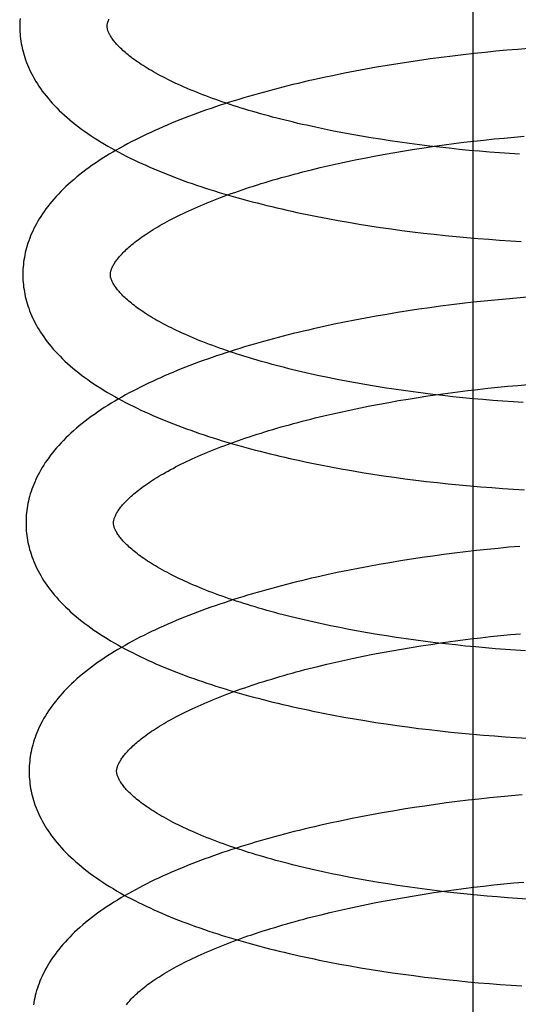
# Model space of a CAD drawing. Header units: inches. Extents: x 0 to 204, y 0 to 132.
# Tile 71 of 112: x 116.542 to 116.656, y 48.346 to 48.571. Entities that reach past the tile are written whole.
import ezdxf

# ---------------------------------------------------------------- set-up
doc = ezdxf.new("R2010")
doc.units = ezdxf.units.IN
doc.header["$LTSCALE"] = 11.243375
doc.header["$MEASUREMENT"] = 0
doc.linetypes.add('HIDDEN', pattern=[0.2, 0.1, -0.1])
doc.layers.add('DEFAULT_2', color=8, linetype='HIDDEN')

msp = doc.modelspace()

# ---------------------------------------------------------------- linework, layer by layer
at = {"layer": 'DEFAULT_2', "color": 8, "linetype": 'HIDDEN'}
for p, q in [((116.64604, 48.03959), (116.64604, 48.60209)), ((116.6413, 48.56252), (116.6388, 48.56221)), ((116.64379, 48.56282), (116.6413, 48.56252)), ((116.64629, 48.5631), (116.64379, 48.56282)), ((116.64879, 48.56336), (116.64629, 48.5631)), ((116.65128, 48.56361), (116.64879, 48.56336)), ((116.65377, 48.56384), (116.65128, 48.56361)), ((116.65626, 48.56405), (116.65377, 48.56384)), ((116.65874, 48.56424), (116.65626, 48.56405)), ((116.62641, 48.56038), (116.62396, 48.55996)), ((116.62887, 48.56078), (116.62641, 48.56038)), ((116.63134, 48.56116), (116.62887, 48.56078)), ((116.63382, 48.56153), (116.63134, 48.56116)), ((116.63631, 48.56188), (116.63382, 48.56153)), ((116.6388, 48.56221), (116.63631, 48.56188)), ((116.61428, 48.55811), (116.61189, 48.55761)), ((116.61667, 48.5586), (116.61428, 48.55811)), ((116.61909, 48.55907), (116.61667, 48.5586)), ((116.62151, 48.55952), (116.61909, 48.55907)), ((116.62396, 48.55996), (116.62151, 48.55952)), ((116.61189, 48.55761), (116.60953, 48.55708)), ((116.61413, 48.54538), (116.61206, 48.5458)), ((116.61624, 48.54497), (116.61413, 48.54538)), ((116.61836, 48.54458), (116.61624, 48.54497)), ((116.62051, 48.5442), (116.61836, 48.54458)), ((116.62268, 48.54383), (116.62051, 48.5442)), ((116.62487, 48.54348), (116.62268, 48.54383)), ((116.62708, 48.54314), (116.62487, 48.54348)), ((116.6293, 48.54282), (116.62708, 48.54314)), ((116.63154, 48.54251), (116.6293, 48.54282)), ((116.63379, 48.54221), (116.63154, 48.54251)), ((116.63605, 48.54193), (116.63379, 48.54221)), ((116.63713, 48.54189), (116.6394, 48.5422)), ((116.6394, 48.5422), (116.64168, 48.5425)), ((116.64168, 48.5425), (116.64396, 48.54279)), ((116.64396, 48.54279), (116.64625, 48.54306)), ((116.64625, 48.54306), (116.64853, 48.54332)), ((116.64853, 48.54332), (116.65083, 48.54356)), ((116.65083, 48.54356), (116.65312, 48.54378)), ((116.65312, 48.54378), (116.6554, 48.54399)), ((116.6554, 48.54399), (116.65769, 48.54419)), ((116.62378, 48.53969), (116.62596, 48.54009)), ((116.62596, 48.54009), (116.62817, 48.54048)), ((116.62817, 48.54048), (116.63039, 48.54085)), ((116.63039, 48.54085), (116.63263, 48.54121)), ((116.63263, 48.54121), (116.63487, 48.54156)), ((116.63487, 48.54156), (116.63713, 48.54189)), ((116.63833, 48.54167), (116.63605, 48.54193)), ((116.64061, 48.54142), (116.63833, 48.54167)), ((116.64289, 48.54118), (116.64061, 48.54142)), ((116.64518, 48.54096), (116.64289, 48.54118)), ((116.64748, 48.54076), (116.64518, 48.54096)), ((116.64978, 48.54057), (116.64748, 48.54076)), ((116.65207, 48.54039), (116.64978, 48.54057)), ((116.65437, 48.54023), (116.65207, 48.54039)), ((116.65666, 48.54009), (116.65437, 48.54023)), ((116.61315, 48.53749), (116.61523, 48.53795)), ((116.61523, 48.53795), (116.61733, 48.53841)), ((116.61733, 48.53841), (116.61946, 48.53885)), ((116.61946, 48.53885), (116.62161, 48.53928)), ((116.62161, 48.53928), (116.62378, 48.53969)), ((116.60908, 48.53652), (116.6111, 48.53701)), ((116.6111, 48.53701), (116.61315, 48.53749)), ((116.6128, 48.52536), (116.61518, 48.52492)), ((116.61518, 48.52492), (116.61758, 48.5245)), ((116.61758, 48.5245), (116.61999, 48.52409)), ((116.61999, 48.52409), (116.62241, 48.52371)), ((116.62241, 48.52371), (116.62485, 48.52334)), ((116.62485, 48.52334), (116.6273, 48.52299)), ((116.6273, 48.52299), (116.62976, 48.52266)), ((116.62976, 48.52266), (116.63223, 48.52234)), ((116.63223, 48.52234), (116.6347, 48.52204)), ((116.6347, 48.52204), (116.63718, 48.52176)), ((116.63718, 48.52176), (116.63967, 48.5215)), ((116.63967, 48.5215), (116.64215, 48.52125)), ((116.64215, 48.52125), (116.64464, 48.52102)), ((116.64464, 48.52102), (116.64713, 48.52081)), ((116.64713, 48.52081), (116.64962, 48.52061)), ((116.64962, 48.52061), (116.65211, 48.52043)), ((116.65211, 48.52043), (116.65459, 48.52027)), ((116.65459, 48.52027), (116.65706, 48.52012)), ((116.64606, 48.5062), (116.64357, 48.50592)), ((116.64854, 48.50647), (116.64606, 48.5062)), ((116.65102, 48.50672), (116.64854, 48.50647)), ((116.6535, 48.50696), (116.65102, 48.50672)), ((116.65597, 48.50717), (116.6535, 48.50696)), ((116.65844, 48.50737), (116.65597, 48.50717)), ((116.62875, 48.50385), (116.62631, 48.50345)), ((116.63121, 48.50424), (116.62875, 48.50385)), ((116.63367, 48.50461), (116.63121, 48.50424)), ((116.63614, 48.50496), (116.63367, 48.50461)), ((116.63861, 48.5053), (116.63614, 48.50496)), ((116.64109, 48.50562), (116.63861, 48.5053)), ((116.64357, 48.50592), (116.64109, 48.50562)), ((116.61665, 48.50166), (116.61427, 48.50117)), ((116.61904, 48.50213), (116.61665, 48.50166)), ((116.62145, 48.50259), (116.61904, 48.50213)), ((116.62387, 48.50303), (116.62145, 48.50259)), ((116.62631, 48.50345), (116.62387, 48.50303)), ((116.61191, 48.50066), (116.60956, 48.50014)), ((116.61427, 48.50117), (116.61191, 48.50066)), ((116.61495, 48.48857), (116.61287, 48.48899)), ((116.61705, 48.48816), (116.61495, 48.48857)), ((116.61918, 48.48777), (116.61705, 48.48816)), ((116.62133, 48.48739), (116.61918, 48.48777)), ((116.6235, 48.48702), (116.62133, 48.48739)), ((116.62569, 48.48667), (116.6235, 48.48702)), ((116.62789, 48.48633), (116.62569, 48.48667)), ((116.63012, 48.48601), (116.62789, 48.48633)), ((116.63236, 48.4857), (116.63012, 48.48601)), ((116.64026, 48.48543), (116.64253, 48.48573)), ((116.64253, 48.48573), (116.64482, 48.48602)), ((116.64482, 48.48602), (116.6471, 48.48629)), ((116.6471, 48.48629), (116.64939, 48.48654)), ((116.64939, 48.48654), (116.65168, 48.48678)), ((116.65168, 48.48678), (116.65397, 48.487)), ((116.65397, 48.487), (116.65626, 48.48721)), ((116.65626, 48.48721), (116.65854, 48.48741)), ((116.62682, 48.48332), (116.62902, 48.48371)), ((116.62902, 48.48371), (116.63124, 48.48408)), ((116.63124, 48.48408), (116.63348, 48.48444)), ((116.63461, 48.48541), (116.63236, 48.4857)), ((116.63348, 48.48444), (116.63573, 48.48479)), ((116.63687, 48.48513), (116.63461, 48.48541)), ((116.63573, 48.48479), (116.63799, 48.48512)), ((116.63914, 48.48487), (116.63687, 48.48513)), ((116.63799, 48.48512), (116.64026, 48.48543)), ((116.64142, 48.48462), (116.63914, 48.48487)), ((116.6437, 48.48438), (116.64142, 48.48462)), ((116.64599, 48.48416), (116.6437, 48.48438)), ((116.64829, 48.48396), (116.64599, 48.48416)), ((116.65058, 48.48377), (116.64829, 48.48396)), ((116.65288, 48.48359), (116.65058, 48.48377)), ((116.65517, 48.48344), (116.65288, 48.48359)), ((116.61608, 48.48119), (116.61818, 48.48164)), ((116.61818, 48.48164), (116.62031, 48.48208)), ((116.62031, 48.48208), (116.62246, 48.48251)), ((116.62246, 48.48251), (116.62463, 48.48292)), ((116.62463, 48.48292), (116.62682, 48.48332)), ((116.65746, 48.48329), (116.65517, 48.48344)), ((116.60992, 48.47976), (116.61195, 48.48025)), ((116.61195, 48.48025), (116.614, 48.48072)), ((116.614, 48.48072), (116.61608, 48.48119)), ((116.6135, 48.46857), (116.61588, 48.46813)), ((116.61588, 48.46813), (116.61828, 48.46771)), ((116.61828, 48.46771), (116.6207, 48.46731)), ((116.6207, 48.46731), (116.62312, 48.46692)), ((116.62312, 48.46692), (116.62556, 48.46655)), ((116.62556, 48.46655), (116.62801, 48.4662)), ((116.62801, 48.4662), (116.63047, 48.46587)), ((116.63047, 48.46587), (116.63294, 48.46555)), ((116.63294, 48.46555), (116.63541, 48.46525)), ((116.63541, 48.46525), (116.63789, 48.46497)), ((116.63789, 48.46497), (116.64038, 48.46471)), ((116.64038, 48.46471), (116.64286, 48.46446)), ((116.64286, 48.46446), (116.64535, 48.46423)), ((116.64535, 48.46423), (116.64784, 48.46402)), ((116.64784, 48.46402), (116.65033, 48.46382)), ((116.65033, 48.46382), (116.65281, 48.46364)), ((116.65281, 48.46364), (116.6553, 48.46348)), ((116.6553, 48.46348), (116.65777, 48.46333)), ((116.65175, 48.44993), (116.64927, 48.44968)), ((116.65423, 48.45017), (116.65175, 48.44993)), ((116.65671, 48.45038), (116.65423, 48.45017)), ((116.63194, 48.44745), (116.62948, 48.44706)), ((116.6344, 48.44782), (116.63194, 48.44745)), ((116.63687, 48.44817), (116.6344, 48.44782)), ((116.63935, 48.44851), (116.63687, 48.44817)), ((116.64182, 48.44883), (116.63935, 48.44851)), ((116.64431, 48.44913), (116.64182, 48.44883)), ((116.64679, 48.44941), (116.64431, 48.44913)), ((116.64927, 48.44968), (116.64679, 48.44941)), ((116.61977, 48.44534), (116.61738, 48.44487)), ((116.62218, 48.4458), (116.61977, 48.44534)), ((116.6246, 48.44624), (116.62218, 48.4458)), ((116.62704, 48.44666), (116.6246, 48.44624)), ((116.62948, 48.44706), (116.62704, 48.44666)), ((116.61264, 48.44387), (116.6103, 48.44335)), ((116.615, 48.44438), (116.61264, 48.44387)), ((116.61738, 48.44487), (116.615, 48.44438)), ((116.61555, 48.4318), (116.61347, 48.43222)), ((116.61765, 48.43139), (116.61555, 48.4318)), ((116.61978, 48.431), (116.61765, 48.43139)), ((116.62192, 48.43062), (116.61978, 48.431)), ((116.62409, 48.43025), (116.62192, 48.43062)), ((116.62628, 48.4299), (116.62409, 48.43025)), ((116.62849, 48.42956), (116.62628, 48.4299)), ((116.63071, 48.42924), (116.62849, 48.42956)), ((116.64546, 48.42921), (116.64774, 48.42948)), ((116.64774, 48.42948), (116.65003, 48.42974)), ((116.65003, 48.42974), (116.65233, 48.42998)), ((116.65233, 48.42998), (116.65462, 48.43021)), ((116.65462, 48.43021), (116.65691, 48.43042)), ((116.62966, 48.42691), (116.63188, 48.42728)), ((116.63295, 48.42893), (116.63071, 48.42924)), ((116.63188, 48.42728), (116.63412, 48.42764)), ((116.6352, 48.42863), (116.63295, 48.42893)), ((116.63412, 48.42764), (116.63637, 48.42798)), ((116.63746, 48.42835), (116.6352, 48.42863)), ((116.63637, 48.42798), (116.63863, 48.42831)), ((116.63973, 48.42809), (116.63746, 48.42835)), ((116.63863, 48.42831), (116.6409, 48.42863)), ((116.64201, 48.42784), (116.63973, 48.42809)), ((116.6409, 48.42863), (116.64317, 48.42893)), ((116.6443, 48.4276), (116.64201, 48.42784)), ((116.64317, 48.42893), (116.64546, 48.42921)), ((116.64659, 48.42738), (116.6443, 48.4276)), ((116.64889, 48.42718), (116.64659, 48.42738)), ((116.61881, 48.42483), (116.62094, 48.42527)), ((116.62094, 48.42527), (116.62309, 48.4257)), ((116.62309, 48.4257), (116.62526, 48.42612)), ((116.62526, 48.42612), (116.62745, 48.42652)), ((116.62745, 48.42652), (116.62966, 48.42691)), ((116.65118, 48.42699), (116.64889, 48.42718)), ((116.65348, 48.42681), (116.65118, 48.42699)), ((116.65577, 48.42665), (116.65348, 48.42681)), ((116.65806, 48.42651), (116.65577, 48.42665)), ((116.61056, 48.42294), (116.61258, 48.42344)), ((116.61258, 48.42344), (116.61463, 48.42391)), ((116.61463, 48.42391), (116.61671, 48.42438)), ((116.61671, 48.42438), (116.61881, 48.42483)), ((116.61414, 48.41179), (116.61652, 48.41135)), ((116.61652, 48.41135), (116.61891, 48.41093)), ((116.61891, 48.41093), (116.62132, 48.41053)), ((116.62132, 48.41053), (116.62374, 48.41014)), ((116.62374, 48.41014), (116.62618, 48.40978)), ((116.62618, 48.40978), (116.62863, 48.40942)), ((116.62863, 48.40942), (116.63108, 48.40909)), ((116.63108, 48.40909), (116.63355, 48.40877)), ((116.63355, 48.40877), (116.63602, 48.40847)), ((116.63602, 48.40847), (116.6385, 48.40819)), ((116.6385, 48.40819), (116.64098, 48.40793)), ((116.64098, 48.40793), (116.64347, 48.40768)), ((116.64347, 48.40768), (116.64595, 48.40745)), ((116.64595, 48.40745), (116.64844, 48.40723)), ((116.64844, 48.40723), (116.65092, 48.40704)), ((116.65092, 48.40704), (116.65341, 48.40686)), ((116.65341, 48.40686), (116.65589, 48.40669)), ((116.65589, 48.40669), (116.65836, 48.40655)), ((116.6573, 48.39358), (116.65483, 48.39336)), ((116.63748, 48.39137), (116.63502, 48.39101)), ((116.63996, 48.3917), (116.63748, 48.39137)), ((116.64243, 48.39202), (116.63996, 48.3917)), ((116.64491, 48.39232), (116.64243, 48.39202)), ((116.64739, 48.39261), (116.64491, 48.39232)), ((116.64987, 48.39288), (116.64739, 48.39261)), ((116.65235, 48.39313), (116.64987, 48.39288)), ((116.65483, 48.39336), (116.65235, 48.39313)), ((116.62281, 48.38899), (116.6204, 48.38853)), ((116.62523, 48.38943), (116.62281, 48.38899)), ((116.62766, 48.38985), (116.62523, 48.38943)), ((116.6301, 48.39025), (116.62766, 48.38985)), ((116.63255, 48.39064), (116.6301, 48.39025)), ((116.63502, 48.39101), (116.63255, 48.39064)), ((116.61327, 48.38706), (116.61093, 48.38654)), ((116.61563, 48.38757), (116.61327, 48.38706)), ((116.61801, 48.38806), (116.61563, 48.38757)), ((116.6204, 48.38853), (116.61801, 48.38806)), ((116.61582, 48.3751), (116.61374, 48.37552)), ((116.61793, 48.37469), (116.61582, 48.3751)), ((116.62006, 48.37429), (116.61793, 48.37469)), ((116.62221, 48.3739), (116.62006, 48.37429)), ((116.62439, 48.37353), (116.62221, 48.3739)), ((116.62658, 48.37318), (116.62439, 48.37353)), ((116.6288, 48.37283), (116.62658, 48.37318)), ((116.65075, 48.37295), (116.65305, 48.37319)), ((116.65305, 48.37319), (116.65534, 48.37341)), ((116.65534, 48.37341), (116.65763, 48.37362)), ((116.63103, 48.37251), (116.6288, 48.37283)), ((116.63327, 48.37219), (116.63103, 48.37251)), ((116.63553, 48.37189), (116.63327, 48.37219)), ((116.63484, 48.37085), (116.63709, 48.37119)), ((116.6378, 48.37161), (116.63553, 48.37189)), ((116.63709, 48.37119), (116.63935, 48.37152)), ((116.64008, 48.37134), (116.6378, 48.37161)), ((116.63935, 48.37152), (116.64162, 48.37184)), ((116.64237, 48.37109), (116.64008, 48.37134)), ((116.64162, 48.37184), (116.64389, 48.37214)), ((116.64466, 48.37085), (116.64237, 48.37109)), ((116.64389, 48.37214), (116.64618, 48.37242)), ((116.64618, 48.37242), (116.64846, 48.37269)), ((116.64846, 48.37269), (116.65075, 48.37295)), ((116.62166, 48.36848), (116.62381, 48.36891)), ((116.62381, 48.36891), (116.62598, 48.36933)), ((116.62598, 48.36933), (116.62817, 48.36973)), ((116.62817, 48.36973), (116.63038, 48.37011)), ((116.63038, 48.37011), (116.6326, 48.37049)), ((116.6326, 48.37049), (116.63484, 48.37085)), ((116.64696, 48.37062), (116.64466, 48.37085)), ((116.64927, 48.37041), (116.64696, 48.37062)), ((116.65158, 48.37022), (116.64927, 48.37041)), ((116.65388, 48.37004), (116.65158, 48.37022)), ((116.65619, 48.36988), (116.65388, 48.37004)), ((116.65849, 48.36973), (116.65619, 48.36988)), ((116.61128, 48.36615), (116.6133, 48.36664)), ((116.6133, 48.36664), (116.61536, 48.36712)), ((116.61536, 48.36712), (116.61743, 48.36759)), ((116.61743, 48.36759), (116.61954, 48.36804)), ((116.61954, 48.36804), (116.62166, 48.36848)), ((116.61321, 48.35532), (116.61557, 48.35487)), ((116.61557, 48.35487), (116.61794, 48.35444)), ((116.61794, 48.35444), (116.62033, 48.35402)), ((116.62033, 48.35402), (116.62274, 48.35363)), ((116.62274, 48.35363), (116.62516, 48.35325)), ((116.62516, 48.35325), (116.62759, 48.35288)), ((116.62759, 48.35288), (116.63003, 48.35254)), ((116.63003, 48.35254), (116.63248, 48.35221)), ((116.63248, 48.35221), (116.63494, 48.3519)), ((116.63494, 48.3519), (116.6374, 48.35161)), ((116.6374, 48.35161), (116.63987, 48.35133)), ((116.63987, 48.35133), (116.64234, 48.35107)), ((116.64234, 48.35107), (116.64482, 48.35083)), ((116.64482, 48.35083), (116.6473, 48.3506)), ((116.6473, 48.3506), (116.64978, 48.35039)), ((116.64978, 48.35039), (116.65225, 48.3502)), ((116.65225, 48.3502), (116.65473, 48.35003)), ((116.65473, 48.35003), (116.65719, 48.34987))]:
    msp.add_line(p, q, dxfattribs=at)
for points in [[(116.54247, 48.5711), (116.54243, 48.57056), (116.54241, 48.57003), (116.5424, 48.56949), (116.5424, 48.56904)], [(116.5624, 48.5693), (116.5624, 48.5694), (116.5624, 48.56952), (116.56241, 48.56964), (116.56243, 48.56976), (116.56245, 48.56989), (116.56248, 48.57002), (116.56252, 48.57016), (116.56256, 48.57031), (116.56261, 48.57046), (116.56267, 48.57062), (116.56274, 48.57078), (116.56281, 48.57096)], [(116.61206, 48.5458), (116.61001, 48.54623), (116.60899, 48.54645), (116.60799, 48.54668), (116.60699, 48.5469), (116.606, 48.54713), (116.60501, 48.54737), (116.60404, 48.5476), (116.60307, 48.54784), (116.60211, 48.54808), (116.60116, 48.54832), (116.60022, 48.54857), (116.59929, 48.54882), (116.59837, 48.54907), (116.59745, 48.54933), (116.59655, 48.54958), (116.59566, 48.54984), (116.59477, 48.5501), (116.5939, 48.55037), (116.59303, 48.55063), (116.59218, 48.5509), (116.59133, 48.55117), (116.5905, 48.55144), (116.58968, 48.55172), (116.58886, 48.55199), (116.58806, 48.55227), (116.58727, 48.55255), (116.5865, 48.55283), (116.58573, 48.55311), (116.58497, 48.5534), (116.58423, 48.55368), (116.5835, 48.55397), (116.58278, 48.55425), (116.58208, 48.55454), (116.58138, 48.55483), (116.5807, 48.55512), (116.58003, 48.55541), (116.57937, 48.5557), (116.57873, 48.55599), (116.5781, 48.55628), (116.57748, 48.55657), (116.57687, 48.55687), (116.57628, 48.55716), (116.5757, 48.55745), (116.57513, 48.55774), (116.57458, 48.55803), (116.57403, 48.55832), (116.57351, 48.55861), (116.57299, 48.5589), (116.57249, 48.55919), (116.57201, 48.55948), (116.57153, 48.55976), (116.57107, 48.56005), (116.57063, 48.56033), (116.57019, 48.56061), (116.56977, 48.56089), (116.56936, 48.56117), (116.56896, 48.56145), (116.56858, 48.56172), (116.56821, 48.56199), (116.56786, 48.56226), (116.56751, 48.56253), (116.56719, 48.56279), (116.56687, 48.56305), (116.56656, 48.56331), (116.56627, 48.56356), (116.56599, 48.56381), (116.56572, 48.56406), (116.56547, 48.56431), (116.56522, 48.56455), (116.56499, 48.56478), (116.56477, 48.56502), (116.56456, 48.56524), (116.56436, 48.56547), (116.56418, 48.56569), (116.564, 48.5659), (116.56384, 48.56611), (116.56368, 48.56632), (116.56354, 48.56652), (116.5634, 48.56672), (116.56327, 48.56692), (116.56315, 48.56711), (116.56305, 48.5673), (116.56295, 48.56748), (116.56286, 48.56766), (116.56277, 48.56783), (116.5627, 48.56799), (116.56264, 48.56815), (116.56258, 48.5683), (116.56254, 48.56845), (116.5625, 48.56858), (116.56247, 48.56871), (116.56244, 48.56884), (116.56242, 48.56896), (116.56241, 48.56908), (116.5624, 48.56919), (116.5624, 48.5693)], [(116.5424, 48.56904), (116.54241, 48.56859), (116.54243, 48.56806), (116.54247, 48.56752), (116.54252, 48.56699), (116.54258, 48.56645), (116.54266, 48.56592), (116.54275, 48.56538), (116.54285, 48.56484), (116.54296, 48.56431), (116.54309, 48.56377), (116.54323, 48.56323), (116.54339, 48.5627), (116.54356, 48.56216), (116.54374, 48.56162), (116.54394, 48.56108), (116.54415, 48.56054), (116.54438, 48.56), (116.54463, 48.55946), (116.54489, 48.55891), (116.54516, 48.55837), (116.54545, 48.55782), (116.54576, 48.55727), (116.54609, 48.55673), (116.54643, 48.55618), (116.54679, 48.55563), (116.54717, 48.55507), (116.54757, 48.55452), (116.54799, 48.55397), (116.54843, 48.55341), (116.54888, 48.55286), (116.54936, 48.55231), (116.54985, 48.55175), (116.55037, 48.5512), (116.5509, 48.55065), (116.55145, 48.5501), (116.55203, 48.54955), (116.55262, 48.54901), (116.55323, 48.54847), (116.55385, 48.54793), (116.5545, 48.5474), (116.55516, 48.54687), (116.55583, 48.54635), (116.55653, 48.54583), (116.55724, 48.54532), (116.55796, 48.54481), (116.5587, 48.54431), (116.55945, 48.54382), (116.56021, 48.54333), (116.56099, 48.54284), (116.56178, 48.54237), (116.56258, 48.5419), (116.5634, 48.54143), (116.56422, 48.54097), (116.56506, 48.54052), (116.5659, 48.54008), (116.56676, 48.53964), (116.56763, 48.5392), (116.56851, 48.53878), (116.5694, 48.53835), (116.5703, 48.53794), (116.5712, 48.53753), (116.57212, 48.53712), (116.57305, 48.53672), (116.57399, 48.53633), (116.57493, 48.53594), (116.57589, 48.53556), (116.57685, 48.53518), (116.57782, 48.5348), (116.5788, 48.53444), (116.57979, 48.53407), (116.58079, 48.53371), (116.5818, 48.53336), (116.58281, 48.53301), (116.58383, 48.53267), (116.58486, 48.53233), (116.5859, 48.532), (116.58694, 48.53167), (116.588, 48.53134), (116.58906, 48.53102), (116.59012, 48.53071), (116.5912, 48.5304), (116.59228, 48.53009), (116.59337, 48.52979), (116.59446, 48.5295), (116.59556, 48.5292), (116.59667, 48.52892), (116.59779, 48.52863), (116.59891, 48.52835), (116.60003, 48.52808), (116.60117, 48.52781), (116.60231, 48.52755), (116.60345, 48.52728), (116.6046, 48.52703), (116.60576, 48.52678), (116.60692, 48.52653), (116.60808, 48.52629), (116.60925, 48.52605), (116.61043, 48.52581), (116.6128, 48.52536)], [(116.60953, 48.55708), (116.60836, 48.55682), (116.60719, 48.55655), (116.60602, 48.55627), (116.60487, 48.55599), (116.60371, 48.5557), (116.60256, 48.55541), (116.60142, 48.55512), (116.60029, 48.55482), (116.59916, 48.55452), (116.59803, 48.55421), (116.59692, 48.5539), (116.59581, 48.55359), (116.5947, 48.55327), (116.5936, 48.55294), (116.59251, 48.55262), (116.59143, 48.55228), (116.59035, 48.55194), (116.58929, 48.5516), (116.58822, 48.55126), (116.58717, 48.55091), (116.58613, 48.55055), (116.58509, 48.55019), (116.58406, 48.54983), (116.58303, 48.54946), (116.58202, 48.54908), (116.58101, 48.5487), (116.58002, 48.54832), (116.57903, 48.54793), (116.57805, 48.54754), (116.57708, 48.54714), (116.57611, 48.54674), (116.57516, 48.54633), (116.57421, 48.54591), (116.57328, 48.5455), (116.57235, 48.54507), (116.57144, 48.54464), (116.57053, 48.54421), (116.56963, 48.54377), (116.56875, 48.54332), (116.56787, 48.54287), (116.56701, 48.54242), (116.56615, 48.54195), (116.56531, 48.54149), (116.56447, 48.54101), (116.56365, 48.54053), (116.56284, 48.54005), (116.56204, 48.53956), (116.56126, 48.53906), (116.56048, 48.53855), (116.55972, 48.53804), (116.55898, 48.53753), (116.55824, 48.53701), (116.55753, 48.53648), (116.55682, 48.53595), (116.55614, 48.53541), (116.55547, 48.53487), (116.55481, 48.53432), (116.55417, 48.53377), (116.55355, 48.53322), (116.55295, 48.53266), (116.55237, 48.5321), (116.5518, 48.53153), (116.55125, 48.53097), (116.55073, 48.5304), (116.55022, 48.52983), (116.54973, 48.52926), (116.54926, 48.52869), (116.54882, 48.52812), (116.54839, 48.52756), (116.54798, 48.52699), (116.54759, 48.52642), (116.54722, 48.52586), (116.54687, 48.52529), (116.54653, 48.52473), (116.54622, 48.52417), (116.54592, 48.52361), (116.54564, 48.52306), (116.54537, 48.5225), (116.54513, 48.52195), (116.54489, 48.5214), (116.54468, 48.52084), (116.54447, 48.5203), (116.54429, 48.51975), (116.54411, 48.5192), (116.54396, 48.51866), (116.54381, 48.51811), (116.54368, 48.51757), (116.54357, 48.51702), (116.54346, 48.51648), (116.54337, 48.51594), (116.5433, 48.5154), (116.54324, 48.51486), (116.54319, 48.51432), (116.54315, 48.51378), (116.54313, 48.51324), (116.54312, 48.5127), (116.54312, 48.51225)], [(116.56312, 48.51251), (116.56312, 48.51261), (116.56312, 48.51273), (116.56313, 48.51284), (116.56315, 48.51296), (116.56317, 48.51309), (116.5632, 48.51322), (116.56324, 48.51336), (116.56328, 48.51351), (116.56333, 48.51366), (116.56339, 48.51382), (116.56346, 48.51399), (116.56353, 48.51416), (116.56362, 48.51434), (116.56371, 48.51452), (116.56382, 48.51471), (116.56393, 48.51491), (116.56405, 48.5151), (116.56418, 48.51531), (116.56432, 48.51551), (116.56447, 48.51572), (116.56463, 48.51594), (116.5648, 48.51616), (116.56498, 48.51638), (116.56517, 48.51661), (116.56538, 48.51684), (116.56559, 48.51708), (116.56582, 48.51732), (116.56606, 48.51757), (116.56631, 48.51782), (116.56657, 48.51808), (116.56684, 48.51833), (116.56712, 48.5186), (116.56742, 48.51886), (116.56773, 48.51913), (116.56805, 48.5194), (116.56839, 48.51967), (116.56874, 48.51995), (116.5691, 48.52023), (116.56948, 48.52052), (116.56986, 48.5208), (116.57026, 48.52109), (116.57068, 48.52138), (116.57111, 48.52167), (116.57155, 48.52197), (116.572, 48.52226), (116.57246, 48.52256), (116.57294, 48.52286), (116.57343, 48.52316), (116.57394, 48.52346), (116.57446, 48.52376), (116.57499, 48.52407), (116.57554, 48.52437), (116.5761, 48.52468), (116.57667, 48.52499), (116.57726, 48.52529), (116.57785, 48.5256), (116.57847, 48.52591), (116.57909, 48.52621), (116.57973, 48.52652), (116.58037, 48.52683), (116.58104, 48.52714), (116.58171, 48.52744), (116.5824, 48.52775), (116.58309, 48.52805), (116.5838, 48.52836), (116.58453, 48.52866), (116.58526, 48.52897), (116.58601, 48.52927), (116.58677, 48.52957), (116.58754, 48.52987), (116.58832, 48.53017), (116.58911, 48.53047), (116.58991, 48.53076), (116.59073, 48.53106), (116.59156, 48.53135), (116.59239, 48.53164), (116.59324, 48.53193), (116.5941, 48.53222), (116.59496, 48.53251), (116.59584, 48.53279), (116.59673, 48.53307), (116.59762, 48.53335), (116.59853, 48.53363), (116.59945, 48.5339), (116.60037, 48.53418), (116.6013, 48.53445), (116.60225, 48.53471), (116.6032, 48.53498), (116.60416, 48.53524), (116.60513, 48.5355), (116.6061, 48.53576), (116.60709, 48.53602), (116.60808, 48.53627), (116.60908, 48.53652)], [(116.54312, 48.51225), (116.54313, 48.5118), (116.54315, 48.51127), (116.54319, 48.51073), (116.54324, 48.5102), (116.5433, 48.50966), (116.54338, 48.50912), (116.54347, 48.50859), (116.54357, 48.50805), (116.54368, 48.50752), (116.54381, 48.50698), (116.54395, 48.50644), (116.54411, 48.50591), (116.54428, 48.50537), (116.54446, 48.50483), (116.54466, 48.50429), (116.54487, 48.50375), (116.5451, 48.50321), (116.54535, 48.50266), (116.54561, 48.50212), (116.54588, 48.50158), (116.54617, 48.50103), (116.54648, 48.50048), (116.54681, 48.49993), (116.54715, 48.49938), (116.54751, 48.49883), (116.54789, 48.49828), (116.54829, 48.49773), (116.54871, 48.49717), (116.54915, 48.49662), (116.5496, 48.49607), (116.55008, 48.49551), (116.55057, 48.49496), (116.55109, 48.49441), (116.55162, 48.49386), (116.55217, 48.49331), (116.55274, 48.49276), (116.55333, 48.49222), (116.55394, 48.49168), (116.55457, 48.49114), (116.55521, 48.49061), (116.55588, 48.49008), (116.55655, 48.48956), (116.55725, 48.48904), (116.55795, 48.48853), (116.55867, 48.48802), (116.55941, 48.48752), (116.56016, 48.48703), (116.56093, 48.48654), (116.5617, 48.48606), (116.56249, 48.48558), (116.56329, 48.48511), (116.56411, 48.48465), (116.56493, 48.48419), (116.56577, 48.48374), (116.56661, 48.48329), (116.56747, 48.48285), (116.56834, 48.48242), (116.56922, 48.48199), (116.57011, 48.48157), (116.571, 48.48115), (116.57191, 48.48074), (116.57283, 48.48034), (116.57376, 48.47994), (116.57469, 48.47954), (116.57564, 48.47915), (116.57659, 48.47877), (116.57756, 48.47839), (116.57853, 48.47802), (116.57951, 48.47765), (116.5805, 48.47729), (116.5815, 48.47693), (116.5825, 48.47657), (116.58352, 48.47623), (116.58454, 48.47588), (116.58557, 48.47554), (116.58661, 48.47521), (116.58765, 48.47488), (116.5887, 48.47456), (116.58976, 48.47424), (116.59083, 48.47392), (116.5919, 48.47361), (116.59299, 48.47331), (116.59407, 48.47301), (116.59517, 48.47271), (116.59627, 48.47242), (116.59738, 48.47213), (116.59849, 48.47185), (116.59962, 48.47157), (116.60074, 48.47129), (116.60188, 48.47102), (116.60301, 48.47076), (116.60416, 48.4705), (116.60531, 48.47024), (116.60646, 48.46999), (116.60763, 48.46974), (116.60879, 48.4695), (116.60996, 48.46926), (116.61114, 48.46902), (116.6135, 48.46857)], [(116.61287, 48.48899), (116.61083, 48.48942), (116.60981, 48.48964), (116.6088, 48.48986), (116.60781, 48.49009), (116.60681, 48.49032), (116.60583, 48.49055), (116.60485, 48.49079), (116.60389, 48.49102), (116.60293, 48.49127), (116.60198, 48.49151), (116.60104, 48.49176), (116.6001, 48.492), (116.59918, 48.49226), (116.59827, 48.49251), (116.59736, 48.49277), (116.59647, 48.49303), (116.59558, 48.49329), (116.59471, 48.49355), (116.59384, 48.49382), (116.59298, 48.49408), (116.59214, 48.49435), (116.59131, 48.49462), (116.59048, 48.4949), (116.58967, 48.49517), (116.58887, 48.49545), (116.58808, 48.49573), (116.5873, 48.49601), (116.58653, 48.49629), (116.58578, 48.49658), (116.58503, 48.49686), (116.5843, 48.49714), (116.58358, 48.49743), (116.58288, 48.49772), (116.58218, 48.49801), (116.5815, 48.4983), (116.58083, 48.49859), (116.58017, 48.49888), (116.57952, 48.49917), (116.57889, 48.49946), (116.57827, 48.49975), (116.57766, 48.50004), (116.57707, 48.50033), (116.57648, 48.50063), (116.57592, 48.50092), (116.57536, 48.50121), (116.57482, 48.5015), (116.57429, 48.50179), (116.57377, 48.50208), (116.57327, 48.50237), (116.57278, 48.50265), (116.57231, 48.50294), (116.57185, 48.50322), (116.5714, 48.50351), (116.57096, 48.50379), (116.57054, 48.50407), (116.57013, 48.50435), (116.56973, 48.50462), (116.56935, 48.5049), (116.56898, 48.50517), (116.56862, 48.50544), (116.56828, 48.5057), (116.56795, 48.50597), (116.56763, 48.50623), (116.56732, 48.50648), (116.56703, 48.50674), (116.56675, 48.50699), (116.56648, 48.50724), (116.56622, 48.50748), (116.56598, 48.50772), (116.56574, 48.50796), (116.56552, 48.50819), (116.56531, 48.50842), (116.56511, 48.50865), (116.56492, 48.50887), (116.56474, 48.50908), (116.56458, 48.5093), (116.56442, 48.5095), (116.56427, 48.50971), (116.56414, 48.5099), (116.56401, 48.5101), (116.56389, 48.51029), (116.56378, 48.51047), (116.56368, 48.51065), (116.56359, 48.51083), (116.56351, 48.511), (116.56344, 48.51117), (116.56337, 48.51133), (116.56331, 48.51148), (116.56327, 48.51163), (116.56322, 48.51177), (116.56319, 48.5119), (116.56316, 48.51203), (116.56314, 48.51216), (116.56313, 48.51228), (116.56312, 48.5124), (116.56312, 48.51251)], [(116.60956, 48.50014), (116.6084, 48.49987), (116.60724, 48.4996), (116.60608, 48.49932), (116.60494, 48.49904), (116.60379, 48.49875), (116.60266, 48.49846), (116.60152, 48.49817), (116.6004, 48.49787), (116.59928, 48.49757), (116.59816, 48.49726), (116.59706, 48.49695), (116.59596, 48.49663), (116.59486, 48.49631), (116.59377, 48.49599), (116.59269, 48.49566), (116.59162, 48.49533), (116.59055, 48.49499), (116.5895, 48.49465), (116.58844, 48.4943), (116.5874, 48.49395), (116.58636, 48.49359), (116.58534, 48.49323), (116.58432, 48.49287), (116.5833, 48.4925), (116.5823, 48.49213), (116.5813, 48.49175), (116.58031, 48.49136), (116.57933, 48.49097), (116.57836, 48.49058), (116.5774, 48.49018), (116.57645, 48.48978), (116.5755, 48.48937), (116.57457, 48.48896), (116.57364, 48.48854), (116.57272, 48.48812), (116.57182, 48.48769), (116.57092, 48.48726), (116.57003, 48.48682), (116.56915, 48.48637), (116.56829, 48.48592), (116.56743, 48.48547), (116.56658, 48.48501), (116.56575, 48.48454), (116.56492, 48.48407), (116.56411, 48.48359), (116.56331, 48.4831), (116.56252, 48.48261), (116.56174, 48.48211), (116.56097, 48.48161), (116.56022, 48.4811), (116.55948, 48.48058), (116.55876, 48.48006), (116.55805, 48.47954), (116.55735, 48.47901), (116.55667, 48.47847), (116.55601, 48.47793), (116.55536, 48.47739), (116.55473, 48.47684), (116.55412, 48.47629), (116.55353, 48.47573), (116.55295, 48.47518), (116.5524, 48.47462), (116.55186, 48.47405), (116.55134, 48.47349), (116.55084, 48.47293), (116.55036, 48.47236), (116.5499, 48.4718), (116.54946, 48.47123), (116.54904, 48.47067), (116.54864, 48.4701), (116.54825, 48.46954), (116.54789, 48.46898), (116.54754, 48.46842), (116.54721, 48.46786), (116.5469, 48.46731), (116.5466, 48.46675), (116.54633, 48.4662), (116.54607, 48.46565), (116.54582, 48.4651), (116.54559, 48.46455), (116.54538, 48.464), (116.54518, 48.46346), (116.54499, 48.46291), (116.54482, 48.46237), (116.54467, 48.46183), (116.54452, 48.46128), (116.5444, 48.46074), (116.54428, 48.4602), (116.54418, 48.45967), (116.54409, 48.45913), (116.54402, 48.45859), (116.54395, 48.45805), (116.54391, 48.45752), (116.54387, 48.45698), (116.54385, 48.45644), (116.54384, 48.45591), (116.54384, 48.45546)], [(116.56384, 48.45572), (116.56384, 48.45582), (116.56384, 48.45594), (116.56385, 48.45606), (116.56387, 48.45618), (116.56389, 48.45631), (116.56392, 48.45644), (116.56396, 48.45659), (116.564, 48.45673), (116.56406, 48.45689), (116.56412, 48.45705), (116.56419, 48.45722), (116.56427, 48.4574), (116.56435, 48.45758), (116.56445, 48.45776), (116.56456, 48.45795), (116.56467, 48.45815), (116.56479, 48.45834), (116.56492, 48.45854), (116.56506, 48.45875), (116.56521, 48.45896), (116.56538, 48.45918), (116.56555, 48.4594), (116.56573, 48.45962), (116.56592, 48.45985), (116.56613, 48.46009), (116.56634, 48.46032), (116.56657, 48.46056), (116.56681, 48.46081), (116.56706, 48.46106), (116.56732, 48.46132), (116.5676, 48.46158), (116.56788, 48.46184), (116.56818, 48.4621), (116.56849, 48.46237), (116.56882, 48.46264), (116.56915, 48.46292), (116.5695, 48.4632), (116.56987, 48.46348), (116.57024, 48.46376), (116.57063, 48.46405), (116.57103, 48.46434), (116.57145, 48.46463), (116.57188, 48.46492), (116.57232, 48.46521), (116.57277, 48.46551), (116.57324, 48.46581), (116.57372, 48.46611), (116.57422, 48.46641), (116.57472, 48.46671), (116.57525, 48.46701), (116.57578, 48.46732), (116.57633, 48.46762), (116.57689, 48.46793), (116.57746, 48.46823), (116.57805, 48.46854), (116.57865, 48.46885), (116.57926, 48.46915), (116.57989, 48.46946), (116.58053, 48.46977), (116.58118, 48.47008), (116.58184, 48.47038), (116.58252, 48.47069), (116.5832, 48.471), (116.5839, 48.4713), (116.58461, 48.47161), (116.58534, 48.47191), (116.58607, 48.47221), (116.58682, 48.47251), (116.58758, 48.47282), (116.58835, 48.47312), (116.58914, 48.47341), (116.58993, 48.47371), (116.59074, 48.47401), (116.59155, 48.4743), (116.59238, 48.4746), (116.59322, 48.47489), (116.59406, 48.47518), (116.59492, 48.47546), (116.59579, 48.47575), (116.59667, 48.47603), (116.59756, 48.47631), (116.59846, 48.47659), (116.59936, 48.47687), (116.60028, 48.47715), (116.60121, 48.47742), (116.60214, 48.47769), (116.60308, 48.47796), (116.60404, 48.47822), (116.605, 48.47848), (116.60597, 48.47874), (116.60694, 48.479), (116.60793, 48.47926), (116.60892, 48.47951), (116.60992, 48.47976)], [(116.54384, 48.45546), (116.54385, 48.45501), (116.54387, 48.45448), (116.54391, 48.45394), (116.54396, 48.45341), (116.54402, 48.45287), (116.5441, 48.45234), (116.54418, 48.4518), (116.54429, 48.45127), (116.5444, 48.45073), (116.54453, 48.45019), (116.54467, 48.44966), (116.54483, 48.44912), (116.545, 48.44858), (116.54518, 48.44804), (116.54538, 48.4475), (116.54559, 48.44696), (116.54582, 48.44642), (116.54606, 48.44588), (116.54632, 48.44534), (116.5466, 48.44479), (116.54689, 48.44425), (116.5472, 48.4437), (116.54752, 48.44315), (116.54786, 48.44261), (116.54823, 48.44205), (116.54861, 48.4415), (116.549, 48.44095), (116.54942, 48.4404), (116.54986, 48.43984), (116.55031, 48.43929), (116.55078, 48.43874), (116.55128, 48.43819), (116.55179, 48.43763), (116.55233, 48.43708), (116.55288, 48.43653), (116.55345, 48.43599), (116.55404, 48.43544), (116.55465, 48.4349), (116.55527, 48.43437), (116.55592, 48.43383), (116.55657, 48.43331), (116.55725, 48.43278), (116.55794, 48.43227), (116.55865, 48.43176), (116.55937, 48.43125), (116.56011, 48.43075), (116.56086, 48.43025), (116.56162, 48.42976), (116.5624, 48.42928), (116.56319, 48.4288), (116.56399, 48.42833), (116.5648, 48.42787), (116.56562, 48.42741), (116.56646, 48.42696), (116.56731, 48.42652), (116.56816, 48.42608), (116.56903, 48.42564), (116.56991, 48.42521), (116.57079, 48.42479), (116.57169, 48.42438), (116.5726, 48.42397), (116.57351, 48.42356), (116.57444, 48.42316), (116.57538, 48.42277), (116.57632, 48.42238), (116.57727, 48.42199), (116.57824, 48.42162), (116.57921, 48.42124), (116.58019, 48.42087), (116.58117, 48.42051), (116.58217, 48.42015), (116.58318, 48.4198), (116.58419, 48.41945), (116.58521, 48.41911), (116.58624, 48.41877), (116.58727, 48.41844), (116.58832, 48.41811), (116.58937, 48.41778), (116.59042, 48.41746), (116.59149, 48.41715), (116.59256, 48.41684), (116.59364, 48.41653), (116.59473, 48.41623), (116.59582, 48.41593), (116.59693, 48.41564), (116.59803, 48.41535), (116.59915, 48.41507), (116.60027, 48.41479), (116.60139, 48.41452), (116.60252, 48.41425), (116.60366, 48.41398), (116.6048, 48.41372), (116.60595, 48.41347), (116.60711, 48.41321), (116.60827, 48.41297), (116.60943, 48.41272), (116.6106, 48.41248), (116.61177, 48.41225), (116.61414, 48.41179)], [(116.61347, 48.43222), (116.61143, 48.43265), (116.61041, 48.43287), (116.60941, 48.4331), (116.60841, 48.43332), (116.60742, 48.43355), (116.60643, 48.43379), (116.60546, 48.43402), (116.60449, 48.43426), (116.60354, 48.4345), (116.60259, 48.43475), (116.60164, 48.43499), (116.60071, 48.43524), (116.59979, 48.4355), (116.59888, 48.43575), (116.59797, 48.43601), (116.59708, 48.43627), (116.59619, 48.43653), (116.59532, 48.43679), (116.59446, 48.43706), (116.5936, 48.43732), (116.59276, 48.43759), (116.59192, 48.43787), (116.5911, 48.43814), (116.59029, 48.43842), (116.58949, 48.43869), (116.5887, 48.43897), (116.58792, 48.43925), (116.58716, 48.43954), (116.5864, 48.43982), (116.58566, 48.4401), (116.58493, 48.44039), (116.58421, 48.44068), (116.58351, 48.44096), (116.58281, 48.44125), (116.58213, 48.44154), (116.58146, 48.44183), (116.58081, 48.44212), (116.58016, 48.44241), (116.57953, 48.4427), (116.57891, 48.443), (116.5783, 48.44329), (116.57771, 48.44358), (116.57713, 48.44387), (116.57656, 48.44416), (116.57601, 48.44446), (116.57547, 48.44475), (116.57494, 48.44504), (116.57443, 48.44532), (116.57393, 48.44561), (116.57344, 48.4459), (116.57297, 48.44618), (116.57251, 48.44647), (116.57206, 48.44675), (116.57163, 48.44703), (116.57121, 48.44731), (116.5708, 48.44759), (116.5704, 48.44787), (116.57002, 48.44814), (116.56965, 48.44841), (116.56929, 48.44868), (116.56895, 48.44895), (116.56862, 48.44921), (116.56831, 48.44947), (116.568, 48.44973), (116.56771, 48.44998), (116.56743, 48.45023), (116.56716, 48.45048), (116.56691, 48.45072), (116.56666, 48.45096), (116.56643, 48.4512), (116.56621, 48.45143), (116.566, 48.45166), (116.5658, 48.45189), (116.56562, 48.45211), (116.56544, 48.45232), (116.56528, 48.45253), (116.56512, 48.45274), (116.56498, 48.45294), (116.56484, 48.45314), (116.56471, 48.45334), (116.56459, 48.45353), (116.56449, 48.45371), (116.56439, 48.4539), (116.5643, 48.45407), (116.56421, 48.45424), (116.56414, 48.45441), (116.56408, 48.45457), (116.56402, 48.45472), (116.56398, 48.45486), (116.56394, 48.455), (116.56391, 48.45513), (116.56388, 48.45526), (116.56386, 48.45538), (116.56385, 48.4555), (116.56384, 48.45561), (116.56384, 48.45572)], [(116.6103, 48.44335), (116.60913, 48.44308), (116.60797, 48.44281), (116.60682, 48.44253), (116.60567, 48.44225), (116.60453, 48.44196), (116.60339, 48.44167), (116.60226, 48.44138), (116.60113, 48.44108), (116.60001, 48.44078), (116.5989, 48.44047), (116.59779, 48.44016), (116.59669, 48.43984), (116.59559, 48.43952), (116.59451, 48.4392), (116.59343, 48.43887), (116.59235, 48.43854), (116.59129, 48.4382), (116.59023, 48.43786), (116.58918, 48.43751), (116.58813, 48.43716), (116.5871, 48.43681), (116.58607, 48.43645), (116.58505, 48.43608), (116.58404, 48.43571), (116.58303, 48.43534), (116.58203, 48.43496), (116.58105, 48.43458), (116.58007, 48.43419), (116.5791, 48.4338), (116.57813, 48.4334), (116.57718, 48.43299), (116.57623, 48.43259), (116.5753, 48.43217), (116.57437, 48.43176), (116.57346, 48.43133), (116.57255, 48.4309), (116.57165, 48.43047), (116.57076, 48.43003), (116.56989, 48.42959), (116.56902, 48.42914), (116.56816, 48.42868), (116.56731, 48.42822), (116.56648, 48.42775), (116.56565, 48.42728), (116.56484, 48.4268), (116.56404, 48.42632), (116.56325, 48.42583), (116.56247, 48.42533), (116.56171, 48.42483), (116.56095, 48.42432), (116.56022, 48.4238), (116.55949, 48.42328), (116.55878, 48.42276), (116.55809, 48.42223), (116.55741, 48.42169), (116.55674, 48.42115), (116.5561, 48.42061), (116.55547, 48.42006), (116.55485, 48.41951), (116.55426, 48.41895), (116.55368, 48.41839), (116.55312, 48.41783), (116.55259, 48.41727), (116.55207, 48.41671), (116.55157, 48.41614), (116.55108, 48.41557), (116.55062, 48.41501), (116.55018, 48.41444), (116.54976, 48.41388), (116.54936, 48.41332), (116.54897, 48.41275), (116.54861, 48.41219), (116.54826, 48.41163), (116.54793, 48.41107), (116.54762, 48.41052), (116.54732, 48.40996), (116.54705, 48.40941), (116.54679, 48.40886), (116.54654, 48.40831), (116.54631, 48.40776), (116.5461, 48.40721), (116.5459, 48.40666), (116.54571, 48.40612), (116.54554, 48.40558), (116.54539, 48.40503), (116.54524, 48.40449), (116.54512, 48.40395), (116.545, 48.40341), (116.5449, 48.40287), (116.54481, 48.40234), (116.54474, 48.4018), (116.54468, 48.40126), (116.54463, 48.40072), (116.54459, 48.40019), (116.54457, 48.39965), (116.54456, 48.39912), (116.54456, 48.39867)], [(116.56456, 48.39892), (116.56456, 48.39903), (116.56456, 48.39914), (116.56457, 48.39926), (116.56459, 48.39938), (116.56461, 48.39951), (116.56464, 48.39964), (116.56468, 48.39978), (116.56472, 48.39992), (116.56477, 48.40008), (116.56483, 48.40024), (116.5649, 48.4004), (116.56497, 48.40058), (116.56506, 48.40076), (116.56515, 48.40094), (116.56526, 48.40113), (116.56537, 48.40133), (116.56549, 48.40152), (116.56562, 48.40173), (116.56576, 48.40193), (116.56591, 48.40214), (116.56607, 48.40236), (116.56624, 48.40258), (116.56643, 48.4028), (116.56662, 48.40303), (116.56682, 48.40326), (116.56704, 48.4035), (116.56726, 48.40375), (116.5675, 48.40399), (116.56775, 48.40424), (116.56801, 48.4045), (116.56828, 48.40476), (116.56857, 48.40502), (116.56887, 48.40528), (116.56918, 48.40555), (116.5695, 48.40582), (116.56984, 48.4061), (116.57018, 48.40637), (116.57055, 48.40665), (116.57092, 48.40694), (116.57131, 48.40722), (116.57171, 48.40751), (116.57213, 48.4078), (116.57255, 48.4081), (116.57299, 48.40839), (116.57345, 48.40869), (116.57391, 48.40898), (116.57439, 48.40928), (116.57488, 48.40958), (116.57539, 48.40988), (116.57591, 48.41019), (116.57644, 48.41049), (116.57699, 48.4108), (116.57755, 48.4111), (116.57812, 48.41141), (116.57871, 48.41172), (116.57931, 48.41202), (116.57992, 48.41233), (116.58054, 48.41264), (116.58118, 48.41295), (116.58183, 48.41325), (116.58249, 48.41356), (116.58317, 48.41387), (116.58385, 48.41417), (116.58455, 48.41448), (116.58526, 48.41478), (116.58599, 48.41509), (116.58672, 48.41539), (116.58747, 48.41569), (116.58823, 48.416), (116.589, 48.4163), (116.58978, 48.41659), (116.59057, 48.41689), (116.59138, 48.41719), (116.59219, 48.41748), (116.59302, 48.41778), (116.59386, 48.41807), (116.5947, 48.41836), (116.59556, 48.41865), (116.59643, 48.41893), (116.59731, 48.41922), (116.5982, 48.4195), (116.59909, 48.41978), (116.6, 48.42005), (116.60092, 48.42033), (116.60184, 48.4206), (116.60278, 48.42087), (116.60372, 48.42114), (116.60467, 48.42141), (116.60563, 48.42167), (116.6066, 48.42193), (116.60758, 48.42219), (116.60856, 48.42244), (116.60956, 48.4227), (116.61056, 48.42294)], [(116.54456, 48.39867), (116.54457, 48.39822), (116.54459, 48.39769), (116.54463, 48.39716), (116.54468, 48.39662), (116.54474, 48.39609), (116.54481, 48.39556), (116.5449, 48.39502), (116.545, 48.39449), (116.54512, 48.39396), (116.54524, 48.39342), (116.54539, 48.39289), (116.54554, 48.39235), (116.54571, 48.39182), (116.54589, 48.39128), (116.54609, 48.39075), (116.5463, 48.39021), (116.54652, 48.38967), (116.54677, 48.38913), (116.54702, 48.38859), (116.5473, 48.38804), (116.54759, 48.3875), (116.54789, 48.38696), (116.54821, 48.38641), (116.54855, 48.38586), (116.54891, 48.38532), (116.54929, 48.38477), (116.54968, 48.38422), (116.55009, 48.38367), (116.55052, 48.38312), (116.55097, 48.38257), (116.55144, 48.38202), (116.55193, 48.38147), (116.55244, 48.38092), (116.55297, 48.38037), (116.55351, 48.37983), (116.55407, 48.37929), (116.55466, 48.37874), (116.55526, 48.37821), (116.55588, 48.37767), (116.55651, 48.37714), (116.55717, 48.37662), (116.55784, 48.37609), (116.55853, 48.37558), (116.55923, 48.37506), (116.55995, 48.37456), (116.56068, 48.37406), (116.56143, 48.37356), (116.56218, 48.37307), (116.56296, 48.37259), (116.56374, 48.37211), (116.56454, 48.37164), (116.56534, 48.37118), (116.56616, 48.37072), (116.56699, 48.37027), (116.56783, 48.36983), (116.56868, 48.36939), (116.56954, 48.36895), (116.57041, 48.36853), (116.57129, 48.3681), (116.57219, 48.36769), (116.57309, 48.36728), (116.574, 48.36687), (116.57492, 48.36647), (116.57585, 48.36608), (116.57679, 48.36569), (116.57773, 48.36531), (116.57869, 48.36493), (116.57966, 48.36455), (116.58063, 48.36419), (116.58161, 48.36382), (116.5826, 48.36347), (116.5836, 48.36311), (116.58461, 48.36276), (116.58562, 48.36242), (116.58664, 48.36208), (116.58767, 48.36175), (116.58871, 48.36142), (116.58975, 48.36109), (116.59081, 48.36077), (116.59187, 48.36046), (116.59293, 48.36015), (116.59401, 48.35984), (116.59509, 48.35954), (116.59617, 48.35924), (116.59727, 48.35895), (116.59837, 48.35866), (116.59948, 48.35838), (116.60059, 48.3581), (116.60171, 48.35782), (116.60283, 48.35755), (116.60397, 48.35729), (116.6051, 48.35703), (116.60625, 48.35677), (116.60739, 48.35652), (116.60855, 48.35627), (116.6097, 48.35602), (116.61087, 48.35578), (116.61321, 48.35532)], [(116.61374, 48.37552), (116.61169, 48.37596), (116.61068, 48.37618), (116.60967, 48.37641), (116.60867, 48.37664), (116.60768, 48.37687), (116.6067, 48.37711), (116.60572, 48.37734), (116.60475, 48.37759), (116.6038, 48.37783), (116.60285, 48.37808), (116.60191, 48.37833), (116.60097, 48.37858), (116.60005, 48.37883), (116.59914, 48.37909), (116.59824, 48.37935), (116.59734, 48.37961), (116.59646, 48.37987), (116.59559, 48.38014), (116.59472, 48.38041), (116.59387, 48.38068), (116.59303, 48.38095), (116.5922, 48.38122), (116.59138, 48.3815), (116.59057, 48.38178), (116.58977, 48.38206), (116.58898, 48.38234), (116.58821, 48.38262), (116.58745, 48.38291), (116.5867, 48.38319), (116.58596, 48.38348), (116.58523, 48.38376), (116.58452, 48.38405), (116.58382, 48.38434), (116.58313, 48.38463), (116.58245, 48.38492), (116.58178, 48.38522), (116.58113, 48.38551), (116.58049, 48.3858), (116.57987, 48.38609), (116.57925, 48.38639), (116.57865, 48.38668), (116.57806, 48.38697), (116.57749, 48.38727), (116.57693, 48.38756), (116.57638, 48.38785), (116.57585, 48.38814), (116.57532, 48.38843), (116.57482, 48.38872), (116.57432, 48.38901), (116.57384, 48.3893), (116.57337, 48.38959), (116.57292, 48.38987), (116.57248, 48.39015), (116.57205, 48.39044), (116.57164, 48.39072), (116.57124, 48.39099), (116.57085, 48.39127), (116.57048, 48.39154), (116.57012, 48.39181), (116.56977, 48.39208), (116.56943, 48.39235), (116.56911, 48.39261), (116.5688, 48.39287), (116.56851, 48.39312), (116.56822, 48.39338), (116.56795, 48.39363), (116.56769, 48.39387), (116.56744, 48.39412), (116.56721, 48.39435), (116.56698, 48.39459), (116.56677, 48.39482), (116.56657, 48.39504), (116.56638, 48.39526), (116.5662, 48.39548), (116.56603, 48.3957), (116.56587, 48.3959), (116.56573, 48.39611), (116.56559, 48.39631), (116.56546, 48.3965), (116.56534, 48.39669), (116.56523, 48.39688), (116.56513, 48.39707), (116.56503, 48.39725), (116.56495, 48.39742), (116.56487, 48.39759), (116.56481, 48.39775), (116.56475, 48.39791), (116.5647, 48.39806), (116.56466, 48.3982), (116.56463, 48.39833), (116.5646, 48.39846), (116.56458, 48.39858), (116.56457, 48.3987), (116.56456, 48.39882), (116.56456, 48.39892)], [(116.61093, 48.38654), (116.60977, 48.38627), (116.60861, 48.386), (116.60746, 48.38572), (116.60631, 48.38544), (116.60517, 48.38515), (116.60403, 48.38486), (116.6029, 48.38457), (116.60178, 48.38427), (116.60066, 48.38397), (116.59955, 48.38366), (116.59844, 48.38335), (116.59734, 48.38303), (116.59625, 48.38271), (116.59516, 48.38239), (116.59408, 48.38206), (116.59301, 48.38173), (116.59194, 48.38139), (116.59089, 48.38105), (116.58984, 48.3807), (116.58879, 48.38035), (116.58776, 48.37999), (116.58673, 48.37963), (116.58571, 48.37927), (116.5847, 48.3789), (116.5837, 48.37853), (116.5827, 48.37815), (116.58172, 48.37777), (116.58074, 48.37738), (116.57977, 48.37698), (116.57881, 48.37659), (116.57785, 48.37618), (116.57691, 48.37578), (116.57597, 48.37536), (116.57505, 48.37495), (116.57413, 48.37452), (116.57323, 48.37409), (116.57233, 48.37366), (116.57144, 48.37322), (116.57057, 48.37278), (116.5697, 48.37233), (116.56885, 48.37187), (116.568, 48.37141), (116.56717, 48.37094), (116.56634, 48.37047), (116.56553, 48.36999), (116.56473, 48.36951), (116.56394, 48.36902), (116.56316, 48.36852), (116.5624, 48.36802), (116.56165, 48.36751), (116.56091, 48.367), (116.56019, 48.36648), (116.55948, 48.36595), (116.55879, 48.36542), (116.55811, 48.36489), (116.55744, 48.36435), (116.5568, 48.3638), (116.55617, 48.36325), (116.55556, 48.3627), (116.55496, 48.36215), (116.55439, 48.36159), (116.55383, 48.36103), (116.55329, 48.36046), (116.55277, 48.3599), (116.55227, 48.35933), (116.55179, 48.35877), (116.55133, 48.3582), (116.55089, 48.35764), (116.55047, 48.35708), (116.55007, 48.35651), (116.54969, 48.35595), (116.54932, 48.35539), (116.54897, 48.35483), (116.54865, 48.35427), (116.54833, 48.35371), (116.54804, 48.35316), (116.54776, 48.35261), (116.5475, 48.35206), (116.54726, 48.35151), (116.54703, 48.35096), (116.54681, 48.35041), (116.54661, 48.34987), (116.54643, 48.34932), (116.54626, 48.34878), (116.5461, 48.34824), (116.54596, 48.3477), (116.54583, 48.34716), (116.54572, 48.34662), (116.54562, 48.34608), (116.54553, 48.34554)], [(116.56679, 48.34557), (116.56696, 48.34579), (116.56715, 48.34601), (116.56734, 48.34624), (116.56754, 48.34647), (116.56775, 48.34671), (116.56798, 48.34695), (116.56822, 48.3472), (116.56847, 48.34745), (116.56873, 48.34771), (116.569, 48.34796), (116.56929, 48.34823), (116.56959, 48.34849), (116.5699, 48.34876), (116.57022, 48.34903), (116.57056, 48.34931), (116.57091, 48.34958), (116.57127, 48.34987), (116.57164, 48.35015), (116.57203, 48.35043), (116.57243, 48.35072), (116.57285, 48.35101), (116.57327, 48.35131), (116.57371, 48.3516), (116.57417, 48.3519), (116.57463, 48.35219), (116.57511, 48.35249), (116.57561, 48.35279), (116.57611, 48.35309), (116.57663, 48.3534), (116.57716, 48.3537), (116.57771, 48.35401), (116.57827, 48.35431), (116.57884, 48.35462), (116.57943, 48.35493), (116.58003, 48.35523), (116.58064, 48.35554), (116.58127, 48.35585), (116.5819, 48.35616), (116.58255, 48.35646), (116.58321, 48.35677), (116.58389, 48.35708), (116.58458, 48.35738), (116.58527, 48.35769), (116.58599, 48.35799), (116.58671, 48.3583), (116.58744, 48.3586), (116.58819, 48.3589), (116.58895, 48.35921), (116.58972, 48.35951), (116.5905, 48.3598), (116.5913, 48.3601), (116.5921, 48.3604), (116.59292, 48.36069), (116.59374, 48.36099), (116.59458, 48.36128), (116.59543, 48.36157), (116.59628, 48.36186), (116.59715, 48.36214), (116.59803, 48.36243), (116.59892, 48.36271), (116.59982, 48.36299), (116.60072, 48.36326), (116.60164, 48.36354), (116.60257, 48.36381), (116.6035, 48.36408), (116.60444, 48.36435), (116.6054, 48.36462), (116.60636, 48.36488), (116.60733, 48.36514), (116.6083, 48.3654), (116.60929, 48.36565), (116.61028, 48.3659), (116.61128, 48.36615)]]:
    msp.add_lwpolyline(points, dxfattribs=at)

doc.saveas('drawing.dxf')
